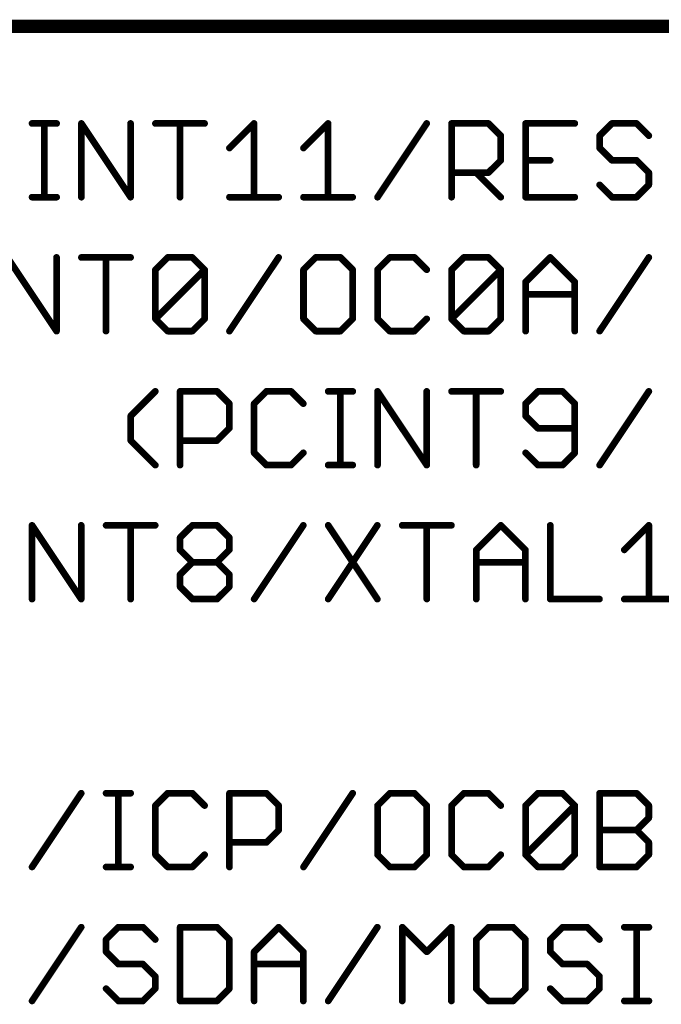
# Model space of a CAD drawing. Extents: x -3 to 170, y -3 to 86.
# Tile 9 of 27: x 47 to 59, y 65 to 84. Entities that reach past the tile are written whole.
import ezdxf

# ---------------------------------------------------------------- set-up
doc = ezdxf.new("R2010")
doc.units = 0
doc.layers.add('94', color=14, linetype='CONTINUOUS')
doc.layers.add('95', color=251, linetype='CONTINUOUS')

msp = doc.modelspace()

# ---------------------------------------------------------------- linework, layer by layer
at = {"layer": '94', "const_width": 0.254}
msp.add_lwpolyline([(25.4, 83.82), (73.66, 83.82)], dxfattribs=at)
at = {"layer": '95', "const_width": 0.127}
for points in [[(47.0632, 81.9797), (47.5293, 81.9797)], [(47.2962, 80.5815), (47.2962, 81.9797)], [(47.9987, 80.5815), (47.9987, 81.9797)], [(47.9987, 81.9797), (48.9308, 80.5815)], [(48.9308, 80.5815), (48.9308, 81.9797)], [(49.402, 81.9797), (50.3341, 81.9797)], [(49.868, 80.5815), (49.868, 81.9797)], [(50.8053, 81.5136), (51.2713, 81.9797)], [(51.2713, 81.9797), (51.2713, 80.5815)], [(52.2085, 81.5136), (52.6746, 81.9797)], [(52.6746, 81.9797), (52.6746, 80.5815)], [(53.6118, 80.5815), (54.5439, 81.9797)], [(55.0151, 80.5815), (55.0151, 81.9797)], [(55.0151, 81.9797), (55.7142, 81.9797)], [(55.7142, 81.9797), (55.9472, 81.7467)], [(57.3505, 81.9797), (56.4184, 81.9797)], [(56.4184, 81.9797), (56.4184, 80.5815)], [(58.0547, 81.9797), (57.8217, 81.7467)], [(58.5207, 81.9797), (58.0547, 81.9797)], [(58.7538, 81.7467), (58.5207, 81.9797)], [(55.9472, 81.7467), (55.9472, 81.2806)], [(57.8217, 81.7467), (57.8217, 81.5136)], [(57.8217, 81.5136), (58.0547, 81.2806)], [(55.9472, 81.2806), (55.7142, 81.0476)], [(56.4184, 81.2806), (56.8844, 81.2806)], [(58.0547, 81.2806), (58.5207, 81.2806)], [(58.5207, 81.2806), (58.7538, 81.0476)], [(55.7142, 81.0476), (55.0151, 81.0476)], [(55.4812, 81.0476), (55.9472, 80.5815)], [(58.7538, 81.0476), (58.7538, 80.8145)], [(58.0547, 80.5815), (57.8217, 80.8145)], [(58.7538, 80.8145), (58.5207, 80.5815)], [(47.0632, 80.5815), (47.5293, 80.5815)], [(50.8053, 80.5815), (51.7374, 80.5815)], [(52.2085, 80.5815), (53.1407, 80.5815)], [(56.4184, 80.5815), (57.3505, 80.5815)], [(58.5207, 80.5815), (58.0547, 80.5815)], [(46.5954, 79.4397), (47.5276, 78.0415)], [(47.5276, 78.0415), (47.5276, 79.4397)], [(47.9987, 79.4397), (48.9308, 79.4397)], [(48.4648, 78.0415), (48.4648, 79.4397)], [(49.402, 79.2067), (49.635, 79.4397)], [(49.635, 79.4397), (50.1011, 79.4397)], [(50.1011, 79.4397), (50.3341, 79.2067)], [(50.8053, 78.0415), (51.7374, 79.4397)], [(52.4416, 79.4397), (52.2085, 79.2067)], [(52.9076, 79.4397), (52.4416, 79.4397)], [(53.1407, 79.2067), (52.9076, 79.4397)], [(53.8448, 79.4397), (53.6118, 79.2067)], [(54.3109, 79.4397), (53.8448, 79.4397)], [(54.5439, 79.2067), (54.3109, 79.4397)], [(55.0151, 79.2067), (55.2481, 79.4397)], [(55.2481, 79.4397), (55.7142, 79.4397)], [(55.7142, 79.4397), (55.9472, 79.2067)], [(56.4184, 78.9736), (56.8844, 79.4397)], [(56.8844, 79.4397), (57.3505, 78.9736)], [(57.8216, 78.0415), (58.7538, 79.4397)], [(49.402, 78.2745), (49.402, 79.2067)], [(49.402, 78.2745), (50.3341, 79.2067)], [(50.3341, 79.2067), (50.3341, 78.2745)], [(52.2085, 79.2067), (52.2085, 78.2745)], [(53.1407, 78.2745), (53.1407, 79.2067)], [(53.6118, 79.2067), (53.6118, 78.2745)], [(55.0151, 78.2745), (55.0151, 79.2067)], [(55.0151, 78.2745), (55.9472, 79.2067)], [(55.9472, 79.2067), (55.9472, 78.2745)], [(56.4184, 78.0415), (56.4184, 78.9736)], [(57.3505, 78.9736), (57.3505, 78.0415)], [(56.4184, 78.7406), (57.3505, 78.7406)], [(49.635, 78.0415), (49.402, 78.2745)], [(50.3341, 78.2745), (50.1011, 78.0415)], [(52.2085, 78.2745), (52.4416, 78.0415)], [(52.9076, 78.0415), (53.1407, 78.2745)], [(53.6118, 78.2745), (53.8448, 78.0415)], [(54.3109, 78.0415), (54.5439, 78.2745)], [(55.2481, 78.0415), (55.0151, 78.2745)], [(55.9472, 78.2745), (55.7142, 78.0415)], [(50.1011, 78.0415), (49.635, 78.0415)], [(52.4416, 78.0415), (52.9076, 78.0415)], [(53.8448, 78.0415), (54.3109, 78.0415)], [(55.7142, 78.0415), (55.2481, 78.0415)], [(48.9342, 76.4336), (49.4003, 76.8997)], [(49.8698, 75.5015), (49.8698, 76.8997)], [(49.8698, 76.8997), (50.5688, 76.8997)], [(50.5688, 76.8997), (50.8019, 76.6667)], [(51.5061, 76.8997), (51.273, 76.6667)], [(51.9721, 76.8997), (51.5061, 76.8997)], [(52.2052, 76.6667), (51.9721, 76.8997)], [(52.6763, 76.8997), (53.1424, 76.8997)], [(52.9093, 75.5015), (52.9093, 76.8997)], [(53.6118, 75.5015), (53.6118, 76.8997)], [(53.6118, 76.8997), (54.544, 75.5015)], [(54.544, 75.5015), (54.544, 76.8997)], [(55.0151, 76.8997), (55.9472, 76.8997)], [(55.4812, 75.5015), (55.4812, 76.8997)], [(56.6514, 76.8997), (56.4184, 76.6667)], [(57.1175, 76.8997), (56.6514, 76.8997)], [(57.3505, 76.6667), (57.1175, 76.8997)], [(57.8217, 75.5015), (58.7538, 76.8997)], [(50.8019, 76.6667), (50.8019, 76.2006)], [(51.273, 76.6667), (51.273, 75.7345)], [(56.4184, 76.6667), (56.4184, 76.4336)], [(57.3505, 75.7345), (57.3505, 76.6667)], [(48.9342, 75.9676), (48.9342, 76.4336)], [(56.4184, 76.4336), (56.6514, 76.2006)], [(50.8019, 76.2006), (50.5688, 75.9676)], [(56.6514, 76.2006), (57.3505, 76.2006)], [(49.4003, 75.5015), (48.9342, 75.9676)], [(50.5688, 75.9676), (49.8698, 75.9676)], [(51.273, 75.7345), (51.5061, 75.5015)], [(51.9721, 75.5015), (52.2052, 75.7345)], [(56.4184, 75.7345), (56.6514, 75.5015)], [(57.1175, 75.5015), (57.3505, 75.7345)], [(51.5061, 75.5015), (51.9721, 75.5015)], [(52.6763, 75.5015), (53.1424, 75.5015)], [(56.6514, 75.5015), (57.1175, 75.5015)], [(47.0632, 72.9615), (47.0632, 74.3597)], [(47.0632, 74.3597), (47.9953, 72.9615)], [(47.9953, 72.9615), (47.9953, 74.3597)], [(48.4665, 74.3597), (49.3986, 74.3597)], [(48.9325, 72.9615), (48.9325, 74.3597)], [(49.8697, 74.1267), (50.1028, 74.3597)], [(50.1028, 74.3597), (50.5688, 74.3597)], [(50.5688, 74.3597), (50.8019, 74.1267)], [(51.273, 72.9615), (52.2052, 74.3597)], [(52.6763, 74.3597), (53.6084, 72.9615)], [(53.6084, 74.3597), (52.6763, 72.9615)], [(54.0796, 74.3597), (55.0117, 74.3597)], [(54.5456, 72.9615), (54.5456, 74.3597)], [(55.4829, 73.8936), (55.9489, 74.3597)], [(55.9489, 74.3597), (56.415, 73.8936)], [(56.8861, 74.3597), (56.8861, 72.9615)], [(58.2894, 73.8936), (58.7555, 74.3597)], [(58.7555, 74.3597), (58.7555, 72.9615)], [(49.8697, 73.8936), (49.8697, 74.1267)], [(50.8019, 74.1267), (50.8019, 73.8936)], [(50.1028, 73.6606), (49.8697, 73.8936)], [(50.8019, 73.8936), (50.5688, 73.6606)], [(55.4829, 72.9615), (55.4829, 73.8936)], [(56.415, 73.8936), (56.415, 72.9615)], [(49.8697, 73.4276), (50.1028, 73.6606)], [(50.1028, 73.6606), (50.5688, 73.6606)], [(50.5688, 73.6606), (50.8019, 73.4276)], [(55.4829, 73.6606), (56.415, 73.6606)], [(49.8697, 73.1945), (49.8697, 73.4276)], [(50.8019, 73.4276), (50.8019, 73.1945)], [(50.1028, 72.9615), (49.8697, 73.1945)], [(50.8019, 73.1945), (50.5688, 72.9615)], [(50.5688, 72.9615), (50.1028, 72.9615)], [(56.8861, 72.9615), (57.8183, 72.9615)], [(58.2894, 72.9615), (59.2215, 72.9615)], [(47.0632, 67.8815), (47.9953, 69.2797)], [(48.4665, 69.2797), (48.9325, 69.2797)], [(48.6995, 67.8815), (48.6995, 69.2797)], [(49.635, 69.2797), (49.402, 69.0467)], [(50.1011, 69.2797), (49.635, 69.2797)], [(50.3341, 69.0467), (50.1011, 69.2797)], [(50.8053, 67.8815), (50.8053, 69.2797)], [(50.8053, 69.2797), (51.5044, 69.2797)], [(51.5044, 69.2797), (51.7374, 69.0467)], [(52.2085, 67.8815), (53.1407, 69.2797)], [(53.8448, 69.2797), (53.6118, 69.0467)], [(54.3109, 69.2797), (53.8448, 69.2797)], [(54.5439, 69.0467), (54.3109, 69.2797)], [(55.2481, 69.2797), (55.0151, 69.0467)], [(55.7142, 69.2797), (55.2481, 69.2797)], [(55.9472, 69.0467), (55.7142, 69.2797)], [(56.4184, 69.0467), (56.6514, 69.2797)], [(56.6514, 69.2797), (57.1175, 69.2797)], [(57.1175, 69.2797), (57.3505, 69.0467)], [(57.8217, 67.8815), (57.8217, 69.2797)], [(57.8217, 69.2797), (58.5207, 69.2797)], [(58.5207, 69.2797), (58.7538, 69.0467)], [(49.402, 69.0467), (49.402, 68.1145)], [(51.7374, 69.0467), (51.7374, 68.5806)], [(53.6118, 69.0467), (53.6118, 68.1145)], [(54.5439, 68.1145), (54.5439, 69.0467)], [(55.0151, 69.0467), (55.0151, 68.1145)], [(56.4184, 68.1145), (56.4184, 69.0467)], [(56.4184, 68.1145), (57.3505, 69.0467)], [(57.3505, 69.0467), (57.3505, 68.1145)], [(58.7538, 69.0467), (58.7538, 68.8136)], [(58.7538, 68.8136), (58.5207, 68.5806)], [(51.7374, 68.5806), (51.5044, 68.3476)], [(57.8217, 68.5806), (58.5207, 68.5806)], [(58.5207, 68.5806), (58.7538, 68.3476)], [(51.5044, 68.3476), (50.8053, 68.3476)], [(58.7538, 68.3476), (58.7538, 68.1145)], [(49.402, 68.1145), (49.635, 67.8815)], [(50.1011, 67.8815), (50.3341, 68.1145)], [(53.6118, 68.1145), (53.8448, 67.8815)], [(54.3109, 67.8815), (54.5439, 68.1145)], [(55.0151, 68.1145), (55.2481, 67.8815)], [(55.7142, 67.8815), (55.9472, 68.1145)], [(56.6514, 67.8815), (56.4184, 68.1145)], [(57.3505, 68.1145), (57.1175, 67.8815)], [(58.7538, 68.1145), (58.5207, 67.8815)], [(48.4665, 67.8815), (48.9325, 67.8815)], [(49.635, 67.8815), (50.1011, 67.8815)], [(53.8448, 67.8815), (54.3109, 67.8815)], [(55.2481, 67.8815), (55.7142, 67.8815)], [(57.1175, 67.8815), (56.6514, 67.8815)], [(58.5207, 67.8815), (57.8217, 67.8815)], [(47.0632, 65.3415), (47.9953, 66.7397)], [(48.6995, 66.7397), (48.4665, 66.5067)], [(49.1656, 66.7397), (48.6995, 66.7397)], [(49.3986, 66.5067), (49.1656, 66.7397)], [(49.8697, 66.7397), (49.8697, 65.3415)], [(50.5688, 66.7397), (49.8697, 66.7397)], [(50.8019, 66.5067), (50.5688, 66.7397)], [(51.273, 66.2736), (51.7391, 66.7397)], [(51.7391, 66.7397), (52.2051, 66.2736)], [(52.6763, 65.3415), (53.6084, 66.7397)], [(54.0796, 65.3415), (54.0796, 66.7397)], [(54.0796, 66.7397), (54.5456, 66.2736)], [(54.5456, 66.2736), (55.0117, 66.7397)], [(55.0117, 66.7397), (55.0117, 65.3415)], [(55.7159, 66.7397), (55.4828, 66.5067)], [(56.1819, 66.7397), (55.7159, 66.7397)], [(56.415, 66.5067), (56.1819, 66.7397)], [(57.1192, 66.7397), (56.8861, 66.5067)], [(57.5852, 66.7397), (57.1192, 66.7397)], [(57.8183, 66.5067), (57.5852, 66.7397)], [(58.2894, 66.7397), (58.7555, 66.7397)], [(58.5224, 65.3415), (58.5224, 66.7397)], [(48.4665, 66.5067), (48.4665, 66.2736)], [(50.8019, 65.5745), (50.8019, 66.5067)], [(55.4828, 66.5067), (55.4828, 65.5745)], [(56.415, 65.5745), (56.415, 66.5067)], [(56.8861, 66.5067), (56.8861, 66.2736)], [(48.4665, 66.2736), (48.6995, 66.0406)], [(51.273, 65.3415), (51.273, 66.2736)], [(52.2051, 66.2736), (52.2051, 65.3415)], [(56.8861, 66.2736), (57.1192, 66.0406)], [(48.6995, 66.0406), (49.1656, 66.0406)], [(49.1656, 66.0406), (49.3986, 65.8076)], [(51.273, 66.0406), (52.2051, 66.0406)], [(57.1192, 66.0406), (57.5852, 66.0406)], [(57.5852, 66.0406), (57.8183, 65.8076)], [(49.3986, 65.8076), (49.3986, 65.5745)], [(57.8183, 65.8076), (57.8183, 65.5745)], [(48.6995, 65.3415), (48.4665, 65.5745)], [(49.3986, 65.5745), (49.1656, 65.3415)], [(50.5688, 65.3415), (50.8019, 65.5745)], [(55.4828, 65.5745), (55.7159, 65.3415)], [(56.1819, 65.3415), (56.415, 65.5745)], [(57.1192, 65.3415), (56.8861, 65.5745)], [(57.8183, 65.5745), (57.5852, 65.3415)], [(49.1656, 65.3415), (48.6995, 65.3415)], [(49.8697, 65.3415), (50.5688, 65.3415)], [(55.7159, 65.3415), (56.1819, 65.3415)], [(57.5852, 65.3415), (57.1192, 65.3415)], [(58.2894, 65.3415), (58.7555, 65.3415)]]:
    msp.add_lwpolyline(points, dxfattribs=at)
at = {"layer": '95', "const_width": 0.0635}
for points in [[(47.0632, 82.0114, 1), (47.0632, 81.9479)], [(47.328, 81.9797, 1), (47.2645, 81.9797)], [(47.5293, 81.9479, 1), (47.5293, 82.0114)], [(48.0305, 81.9797, 1), (47.967, 81.9797)], [(48.0251, 81.9973, 1), (47.9723, 81.9621)], [(48.9626, 81.9797, 1), (48.8991, 81.9797)], [(49.402, 82.0114, 1), (49.402, 81.9479)], [(49.8998, 81.9797, 1), (49.8363, 81.9797)], [(50.3341, 81.9479, 1), (50.3341, 82.0114)], [(51.3031, 81.9797, 1), (51.2396, 81.9797)], [(51.2938, 81.9572, 1), (51.2489, 82.0021)], [(52.7064, 81.9797, 1), (52.6429, 81.9797)], [(52.6971, 81.9572, 1), (52.6522, 82.0021)], [(54.5704, 81.9621, 1), (54.5175, 81.9973)], [(55.0468, 81.9797, 1), (54.9833, 81.9797)], [(55.0151, 82.0114, 1), (55.0151, 81.9479)], [(55.7366, 82.0021, 1), (55.6917, 81.9572)], [(55.7142, 81.9479, 1), (55.7142, 82.0114)], [(56.4501, 81.9797, 1), (56.3866, 81.9797)], [(56.4184, 82.0114, 1), (56.4184, 81.9479)], [(57.3505, 81.9479, 1), (57.3505, 82.0114)], [(58.0547, 82.0114, 1), (58.0547, 81.9479)], [(58.0771, 81.9572, 1), (58.0322, 82.0021)], [(58.5432, 82.0021, 1), (58.4983, 81.9572)], [(58.5207, 81.9479, 1), (58.5207, 82.0114)], [(55.979, 81.7467, 1), (55.9155, 81.7467)], [(55.9248, 81.7242, 1), (55.9697, 81.7691)], [(57.8534, 81.7467, 1), (57.7899, 81.7467)], [(57.7992, 81.7691, 1), (57.8441, 81.7242)], [(58.7313, 81.7242, 1), (58.7762, 81.7691)], [(50.7828, 81.5361, 1), (50.8277, 81.4912)], [(52.1861, 81.5361, 1), (52.231, 81.4912)], [(57.8441, 81.5361, 1), (57.7992, 81.4912)], [(57.7899, 81.5136, 1), (57.8534, 81.5136)], [(55.9155, 81.2806, 1), (55.979, 81.2806)], [(55.9697, 81.2581, 1), (55.9248, 81.303)], [(56.4184, 81.3123, 1), (56.4184, 81.2488)], [(56.8844, 81.2488, 1), (56.8844, 81.3123)], [(58.0547, 81.3123, 1), (58.0547, 81.2488)], [(58.0322, 81.2581, 1), (58.0771, 81.303)], [(58.5432, 81.303, 1), (58.4983, 81.2581)], [(58.5207, 81.2488, 1), (58.5207, 81.3123)], [(55.0151, 81.0793, 1), (55.0151, 81.0158)], [(55.5036, 81.07, 1), (55.4587, 81.0251)], [(55.6917, 81.07, 1), (55.7366, 81.0251)], [(55.7142, 81.0158, 1), (55.7142, 81.0793)], [(58.7855, 81.0476, 1), (58.722, 81.0476)], [(58.7313, 81.0251, 1), (58.7762, 81.07)], [(57.8441, 80.837, 1), (57.7992, 80.7921)], [(58.722, 80.8145, 1), (58.7855, 80.8145)], [(58.7762, 80.7921, 1), (58.7313, 80.837)], [(47.0632, 80.6133, 1), (47.0632, 80.5498)], [(47.2645, 80.5815, 1), (47.328, 80.5815)], [(47.5293, 80.5498, 1), (47.5293, 80.6133)], [(47.967, 80.5815, 1), (48.0305, 80.5815)], [(48.8991, 80.5815, 1), (48.9626, 80.5815)], [(48.9044, 80.5639, 1), (48.9573, 80.5991)], [(49.8363, 80.5815, 1), (49.8998, 80.5815)], [(50.8053, 80.6133, 1), (50.8053, 80.5498)], [(51.2396, 80.5815, 1), (51.3031, 80.5815)], [(51.7374, 80.5498, 1), (51.7374, 80.6133)], [(52.2085, 80.6133, 1), (52.2085, 80.5498)], [(52.6429, 80.5815, 1), (52.7064, 80.5815)], [(53.1407, 80.5498, 1), (53.1407, 80.6133)], [(53.5854, 80.5991, 1), (53.6382, 80.5639)], [(54.9833, 80.5815, 1), (55.0468, 80.5815)], [(55.9248, 80.559, 1), (55.9697, 80.604)], [(56.3866, 80.5815, 1), (56.4501, 80.5815)], [(56.4184, 80.6133, 1), (56.4184, 80.5498)], [(57.3505, 80.5498, 1), (57.3505, 80.6133)], [(58.0547, 80.6133, 1), (58.0547, 80.5498)], [(58.0322, 80.559, 1), (58.0771, 80.604)], [(58.4983, 80.604, 1), (58.5432, 80.559)], [(58.5207, 80.5498, 1), (58.5207, 80.6133)], [(47.5593, 79.4397, 1), (47.4958, 79.4397)], [(47.9987, 79.4714, 1), (47.9987, 79.4079)], [(48.4965, 79.4397, 1), (48.433, 79.4397)], [(48.9308, 79.4079, 1), (48.9308, 79.4714)], [(49.635, 79.4714, 1), (49.635, 79.4079)], [(49.6575, 79.4172, 1), (49.6126, 79.4621)], [(50.1235, 79.4621, 1), (50.0786, 79.4172)], [(50.1011, 79.4079, 1), (50.1011, 79.4714)], [(51.7638, 79.4221, 1), (51.711, 79.4573)], [(52.4416, 79.4714, 1), (52.4416, 79.4079)], [(52.464, 79.4172, 1), (52.4191, 79.4621)], [(52.9301, 79.4621, 1), (52.8852, 79.4172)], [(52.9076, 79.4079, 1), (52.9076, 79.4714)], [(53.8448, 79.4714, 1), (53.8448, 79.4079)], [(53.8673, 79.4172, 1), (53.8224, 79.4621)], [(54.3334, 79.4621, 1), (54.2885, 79.4172)], [(54.3109, 79.4079, 1), (54.3109, 79.4714)], [(55.2481, 79.4714, 1), (55.2481, 79.4079)], [(55.2706, 79.4172, 1), (55.2257, 79.4621)], [(55.7366, 79.4621, 1), (55.6917, 79.4172)], [(55.7142, 79.4079, 1), (55.7142, 79.4714)], [(56.9069, 79.4621, 1), (56.862, 79.4172)], [(56.9069, 79.4172, 1), (56.862, 79.4621)], [(58.7802, 79.4221, 1), (58.7274, 79.4573)], [(49.4337, 79.2067, 1), (49.3702, 79.2067)], [(49.3795, 79.2291, 1), (49.4244, 79.1842)], [(50.3659, 79.2067, 1), (50.3024, 79.2067)], [(50.3566, 79.1842, 1), (50.3117, 79.2291)], [(50.3117, 79.1842, 1), (50.3566, 79.2291)], [(52.2403, 79.2067, 1), (52.1768, 79.2067)], [(52.1861, 79.2291, 1), (52.231, 79.1842)], [(53.1724, 79.2067, 1), (53.1089, 79.2067)], [(53.1182, 79.1842, 1), (53.1631, 79.2291)], [(53.6436, 79.2067, 1), (53.5801, 79.2067)], [(53.5894, 79.2291, 1), (53.6343, 79.1842)], [(54.5215, 79.1842, 1), (54.5664, 79.2291)], [(55.0468, 79.2067, 1), (54.9833, 79.2067)], [(54.9926, 79.2291, 1), (55.0375, 79.1842)], [(55.979, 79.2067, 1), (55.9155, 79.2067)], [(55.9697, 79.1842, 1), (55.9248, 79.2291)], [(55.9248, 79.1842, 1), (55.9697, 79.2291)], [(56.4501, 78.9736, 1), (56.3866, 78.9736)], [(56.3959, 78.9961, 1), (56.4408, 78.9512)], [(57.3822, 78.9736, 1), (57.3187, 78.9736)], [(57.328, 78.9512, 1), (57.3729, 78.9961)], [(56.4184, 78.7723, 1), (56.4184, 78.7088)], [(57.3505, 78.7088, 1), (57.3505, 78.7723)], [(49.3702, 78.2745, 1), (49.4337, 78.2745)], [(49.4244, 78.297, 1), (49.3795, 78.2521)], [(49.3795, 78.297, 1), (49.4244, 78.2521)], [(50.3024, 78.2745, 1), (50.3659, 78.2745)], [(50.3566, 78.2521, 1), (50.3117, 78.297)], [(52.1768, 78.2745, 1), (52.2403, 78.2745)], [(52.231, 78.297, 1), (52.1861, 78.2521)], [(53.1089, 78.2745, 1), (53.1724, 78.2745)], [(53.1631, 78.2521, 1), (53.1182, 78.297)], [(53.5801, 78.2745, 1), (53.6436, 78.2745)], [(53.6343, 78.297, 1), (53.5894, 78.2521)], [(54.5664, 78.2521, 1), (54.5215, 78.297)], [(54.9833, 78.2745, 1), (55.0468, 78.2745)], [(55.0375, 78.297, 1), (54.9926, 78.2521)], [(54.9926, 78.297, 1), (55.0375, 78.2521)], [(55.9155, 78.2745, 1), (55.979, 78.2745)], [(55.9697, 78.2521, 1), (55.9248, 78.297)], [(47.4958, 78.0415, 1), (47.5593, 78.0415)], [(47.5011, 78.0239, 1), (47.554, 78.0591)], [(48.433, 78.0415, 1), (48.4965, 78.0415)], [(49.635, 78.0733, 1), (49.635, 78.0097)], [(49.6126, 78.019, 1), (49.6575, 78.064)], [(50.0786, 78.064, 1), (50.1235, 78.019)], [(50.1011, 78.0097, 1), (50.1011, 78.0733)], [(50.7788, 78.0591, 1), (50.8317, 78.0239)], [(52.4416, 78.0733, 1), (52.4416, 78.0097)], [(52.4191, 78.019, 1), (52.464, 78.064)], [(52.8852, 78.064, 1), (52.9301, 78.019)], [(52.9076, 78.0097, 1), (52.9076, 78.0733)], [(53.8448, 78.0733, 1), (53.8448, 78.0097)], [(53.8224, 78.019, 1), (53.8673, 78.064)], [(54.2885, 78.064, 1), (54.3334, 78.019)], [(54.3109, 78.0097, 1), (54.3109, 78.0733)], [(55.2481, 78.0733, 1), (55.2481, 78.0097)], [(55.2257, 78.019, 1), (55.2706, 78.064)], [(55.6917, 78.064, 1), (55.7366, 78.019)], [(55.7142, 78.0097, 1), (55.7142, 78.0733)], [(56.3866, 78.0415, 1), (56.4501, 78.0415)], [(57.3187, 78.0415, 1), (57.3822, 78.0415)], [(57.7952, 78.0591, 1), (57.8481, 78.0239)], [(49.4227, 76.8772, 1), (49.3778, 76.9221)], [(49.9015, 76.8997, 1), (49.838, 76.8997)], [(49.8698, 76.9314, 1), (49.8698, 76.8679)], [(50.5913, 76.9221, 1), (50.5464, 76.8772)], [(50.5688, 76.8679, 1), (50.5688, 76.9314)], [(51.5061, 76.9314, 1), (51.5061, 76.8679)], [(51.5285, 76.8772, 1), (51.4836, 76.9221)], [(51.9946, 76.9221, 1), (51.9497, 76.8772)], [(51.9721, 76.8679, 1), (51.9721, 76.9314)], [(52.6763, 76.9314, 1), (52.6763, 76.8679)], [(52.9411, 76.8997, 1), (52.8776, 76.8997)], [(53.1424, 76.8679, 1), (53.1424, 76.9314)], [(53.6436, 76.8997, 1), (53.5801, 76.8997)], [(53.6382, 76.9173, 1), (53.5854, 76.8821)], [(54.5757, 76.8997, 1), (54.5122, 76.8997)], [(55.0151, 76.9314, 1), (55.0151, 76.8679)], [(55.5129, 76.8997, 1), (55.4494, 76.8997)], [(55.9472, 76.8679, 1), (55.9472, 76.9314)], [(56.6514, 76.9314, 1), (56.6514, 76.8679)], [(56.6739, 76.8772, 1), (56.629, 76.9221)], [(57.1399, 76.9221, 1), (57.095, 76.8772)], [(57.1175, 76.8679, 1), (57.1175, 76.9314)], [(58.7802, 76.8821, 1), (58.7274, 76.9173)], [(50.8336, 76.6667, 1), (50.7701, 76.6667)], [(51.3048, 76.6667, 1), (51.2413, 76.6667)], [(56.4501, 76.6667, 1), (56.3866, 76.6667)], [(57.3823, 76.6667, 1), (57.3188, 76.6667)], [(50.7794, 76.6442, 1), (50.8243, 76.6891)], [(51.2506, 76.6891, 1), (51.2955, 76.6442)], [(52.1827, 76.6442, 1), (52.2276, 76.6891)], [(56.3959, 76.6891, 1), (56.4408, 76.6442)], [(57.3281, 76.6442, 1), (57.373, 76.6891)], [(48.966, 76.4336, 1), (48.9025, 76.4336)], [(48.9118, 76.4561, 1), (48.9567, 76.4112)], [(56.3866, 76.4336, 1), (56.4501, 76.4336)], [(56.4408, 76.4561, 1), (56.3959, 76.4112)], [(50.7701, 76.2006, 1), (50.8336, 76.2006)], [(50.8243, 76.1781, 1), (50.7794, 76.223)], [(56.6514, 76.2323, 1), (56.6514, 76.1688)], [(56.629, 76.1781, 1), (56.6739, 76.223)], [(57.3505, 76.1688, 1), (57.3505, 76.2323)], [(48.9567, 75.99, 1), (48.9118, 75.9451)], [(48.9025, 75.9676, 1), (48.966, 75.9676)], [(49.8698, 75.9993, 1), (49.8698, 75.9358)], [(50.5464, 75.99, 1), (50.5913, 75.9451)], [(50.5688, 75.9358, 1), (50.5688, 75.9993)], [(51.2955, 75.757, 1), (51.2506, 75.7121)], [(52.2276, 75.7121, 1), (52.1827, 75.757)], [(56.4408, 75.757, 1), (56.3959, 75.7121)], [(57.373, 75.7121, 1), (57.3281, 75.757)], [(51.2413, 75.7345, 1), (51.3048, 75.7345)], [(57.3188, 75.7345, 1), (57.3823, 75.7345)], [(49.3778, 75.479, 1), (49.4227, 75.524)], [(49.838, 75.5015, 1), (49.9015, 75.5015)], [(51.5061, 75.5333, 1), (51.5061, 75.4698)], [(51.4836, 75.479, 1), (51.5285, 75.524)], [(51.9497, 75.524, 1), (51.9946, 75.479)], [(51.9721, 75.4698, 1), (51.9721, 75.5333)], [(52.6763, 75.5333, 1), (52.6763, 75.4698)], [(52.8776, 75.5015, 1), (52.9411, 75.5015)], [(53.1424, 75.4698, 1), (53.1424, 75.5333)], [(53.5801, 75.5015, 1), (53.6436, 75.5015)], [(54.5122, 75.5015, 1), (54.5757, 75.5015)], [(54.5175, 75.4839, 1), (54.5704, 75.5191)], [(55.4494, 75.5015, 1), (55.5129, 75.5015)], [(56.6514, 75.5333, 1), (56.6514, 75.4698)], [(56.629, 75.479, 1), (56.6739, 75.524)], [(57.095, 75.524, 1), (57.1399, 75.479)], [(57.1175, 75.4698, 1), (57.1175, 75.5333)], [(57.7952, 75.5191, 1), (57.8481, 75.4839)], [(47.0949, 74.3597, 1), (47.0314, 74.3597)], [(47.0896, 74.3773, 1), (47.0368, 74.3421)], [(48.0271, 74.3597, 1), (47.9636, 74.3597)], [(48.4665, 74.3914, 1), (48.4665, 74.3279)], [(48.9643, 74.3597, 1), (48.9008, 74.3597)], [(49.3986, 74.3279, 1), (49.3986, 74.3914)], [(50.1028, 74.3914, 1), (50.1028, 74.3279)], [(50.1252, 74.3372, 1), (50.0803, 74.3821)], [(50.5913, 74.3821, 1), (50.5464, 74.3372)], [(50.5688, 74.3279, 1), (50.5688, 74.3914)], [(52.2316, 74.3421, 1), (52.1787, 74.3773)], [(52.7027, 74.3773, 1), (52.6499, 74.3421)], [(53.6348, 74.3421, 1), (53.582, 74.3773)], [(54.0796, 74.3914, 1), (54.0796, 74.3279)], [(54.5774, 74.3597, 1), (54.5139, 74.3597)], [(55.0117, 74.3279, 1), (55.0117, 74.3914)], [(55.9714, 74.3821, 1), (55.9265, 74.3372)], [(55.9714, 74.3372, 1), (55.9265, 74.3821)], [(56.9179, 74.3597, 1), (56.8544, 74.3597)], [(58.7872, 74.3597, 1), (58.7237, 74.3597)], [(58.7779, 74.3372, 1), (58.733, 74.3821)], [(49.9015, 74.1267, 1), (49.838, 74.1267)], [(49.8473, 74.1491, 1), (49.8922, 74.1042)], [(50.8336, 74.1267, 1), (50.7701, 74.1267)], [(50.7794, 74.1042, 1), (50.8243, 74.1491)], [(49.8922, 73.9161, 1), (49.8473, 73.8712)], [(50.8243, 73.8712, 1), (50.7794, 73.9161)], [(55.5146, 73.8936, 1), (55.4511, 73.8936)], [(55.4604, 73.9161, 1), (55.5053, 73.8712)], [(56.4467, 73.8936, 1), (56.3832, 73.8936)], [(56.3925, 73.8712, 1), (56.4374, 73.9161)], [(58.267, 73.9161, 1), (58.3119, 73.8712)], [(49.838, 73.8936, 1), (49.9015, 73.8936)], [(50.7701, 73.8936, 1), (50.8336, 73.8936)], [(50.1028, 73.6923, 1), (50.1028, 73.6288)], [(50.1252, 73.6381, 1), (50.0803, 73.683)], [(50.0803, 73.6381, 1), (50.1252, 73.683)], [(50.5913, 73.683, 1), (50.5464, 73.6381)], [(50.5464, 73.683, 1), (50.5913, 73.6381)], [(50.5688, 73.6288, 1), (50.5688, 73.6923)], [(55.4829, 73.6923, 1), (55.4829, 73.6288)], [(56.415, 73.6288, 1), (56.415, 73.6923)], [(49.9015, 73.4276, 1), (49.838, 73.4276)], [(49.8473, 73.45, 1), (49.8922, 73.4051)], [(50.8336, 73.4276, 1), (50.7701, 73.4276)], [(50.7794, 73.4051, 1), (50.8243, 73.45)], [(49.838, 73.1945, 1), (49.9015, 73.1945)], [(49.8922, 73.217, 1), (49.8473, 73.1721)], [(50.7701, 73.1945, 1), (50.8336, 73.1945)], [(50.8243, 73.1721, 1), (50.7794, 73.217)], [(47.9689, 72.9439, 1), (48.0217, 72.9791)], [(50.1028, 72.9933, 1), (50.1028, 72.9297)], [(50.0803, 72.939, 1), (50.1252, 72.984)], [(50.5464, 72.984, 1), (50.5913, 72.939)], [(50.5688, 72.9297, 1), (50.5688, 72.9933)], [(51.2466, 72.9791, 1), (51.2994, 72.9439)], [(52.6499, 72.9791, 1), (52.7027, 72.9439)], [(53.582, 72.9439, 1), (53.6348, 72.9791)], [(56.8861, 72.9933, 1), (56.8861, 72.9297)], [(57.8183, 72.9297, 1), (57.8183, 72.9933)], [(58.2894, 72.9933, 1), (58.2894, 72.9297)], [(47.0314, 72.9615, 1), (47.0949, 72.9615)], [(47.9636, 72.9615, 1), (48.0271, 72.9615)], [(48.9008, 72.9615, 1), (48.9643, 72.9615)], [(54.5139, 72.9615, 1), (54.5774, 72.9615)], [(55.4511, 72.9615, 1), (55.5146, 72.9615)], [(56.3832, 72.9615, 1), (56.4467, 72.9615)], [(56.8544, 72.9615, 1), (56.9179, 72.9615)], [(58.7237, 72.9615, 1), (58.7872, 72.9615)], [(48.0217, 69.2621, 1), (47.9689, 69.2973)], [(48.4665, 69.3114, 1), (48.4665, 69.2479)], [(48.7312, 69.2797, 1), (48.6677, 69.2797)], [(48.9325, 69.2479, 1), (48.9325, 69.3114)], [(49.635, 69.3114, 1), (49.635, 69.2479)], [(49.6575, 69.2572, 1), (49.6126, 69.3021)], [(50.1235, 69.3021, 1), (50.0786, 69.2572)], [(50.1011, 69.2479, 1), (50.1011, 69.3114)], [(50.837, 69.2797, 1), (50.7735, 69.2797)], [(50.8053, 69.3114, 1), (50.8053, 69.2479)], [(51.5268, 69.3021, 1), (51.4819, 69.2572)], [(51.5044, 69.2479, 1), (51.5044, 69.3114)], [(53.1671, 69.2621, 1), (53.1142, 69.2973)], [(53.8448, 69.3114, 1), (53.8448, 69.2479)], [(53.8673, 69.2572, 1), (53.8224, 69.3021)], [(54.3334, 69.3021, 1), (54.2885, 69.2572)], [(54.3109, 69.2479, 1), (54.3109, 69.3114)], [(55.2481, 69.3114, 1), (55.2481, 69.2479)], [(55.2706, 69.2572, 1), (55.2257, 69.3021)], [(55.7366, 69.3021, 1), (55.6917, 69.2572)], [(55.7142, 69.2479, 1), (55.7142, 69.3114)], [(56.6514, 69.3114, 1), (56.6514, 69.2479)], [(56.6739, 69.2572, 1), (56.629, 69.3021)], [(57.1399, 69.3021, 1), (57.095, 69.2572)], [(57.1175, 69.2479, 1), (57.1175, 69.3114)], [(57.8534, 69.2797, 1), (57.7899, 69.2797)], [(57.8217, 69.3114, 1), (57.8217, 69.2479)], [(58.5432, 69.3021, 1), (58.4983, 69.2572)], [(58.5207, 69.2479, 1), (58.5207, 69.3114)], [(49.4337, 69.0467, 1), (49.3702, 69.0467)], [(49.3795, 69.0691, 1), (49.4244, 69.0242)], [(50.3117, 69.0242, 1), (50.3566, 69.0691)], [(51.7691, 69.0467, 1), (51.7056, 69.0467)], [(51.7149, 69.0242, 1), (51.7598, 69.0691)], [(53.6436, 69.0467, 1), (53.5801, 69.0467)], [(53.5894, 69.0691, 1), (53.6343, 69.0242)], [(54.5757, 69.0467, 1), (54.5122, 69.0467)], [(54.5215, 69.0242, 1), (54.5664, 69.0691)], [(55.0468, 69.0467, 1), (54.9833, 69.0467)], [(54.9926, 69.0691, 1), (55.0375, 69.0242)], [(55.9248, 69.0242, 1), (55.9697, 69.0691)], [(56.4501, 69.0467, 1), (56.3866, 69.0467)], [(56.3959, 69.0691, 1), (56.4408, 69.0242)], [(57.3823, 69.0467, 1), (57.3188, 69.0467)], [(57.373, 69.0242, 1), (57.328, 69.0691)], [(57.328, 69.0242, 1), (57.373, 69.0691)], [(58.7855, 69.0467, 1), (58.722, 69.0467)], [(58.7313, 69.0242, 1), (58.7762, 69.0691)], [(58.722, 68.8136, 1), (58.7855, 68.8136)], [(58.7762, 68.7912, 1), (58.7313, 68.8361)], [(51.7056, 68.5806, 1), (51.7691, 68.5806)], [(51.7598, 68.5581, 1), (51.7149, 68.603)], [(57.8217, 68.6123, 1), (57.8217, 68.5488)], [(58.5432, 68.603, 1), (58.4983, 68.5581)], [(58.4983, 68.603, 1), (58.5432, 68.5581)], [(58.5207, 68.5488, 1), (58.5207, 68.6123)], [(50.8053, 68.3793, 1), (50.8053, 68.3158)], [(51.4819, 68.37, 1), (51.5268, 68.3251)], [(51.5044, 68.3158, 1), (51.5044, 68.3793)], [(58.7855, 68.3476, 1), (58.722, 68.3476)], [(58.7313, 68.3251, 1), (58.7762, 68.37)], [(49.3702, 68.1145, 1), (49.4337, 68.1145)], [(49.4244, 68.137, 1), (49.3795, 68.0921)], [(50.3566, 68.0921, 1), (50.3117, 68.137)], [(53.5801, 68.1145, 1), (53.6436, 68.1145)], [(53.6343, 68.137, 1), (53.5894, 68.0921)], [(54.5122, 68.1145, 1), (54.5757, 68.1145)], [(54.5664, 68.0921, 1), (54.5215, 68.137)], [(54.9833, 68.1145, 1), (55.0468, 68.1145)], [(55.0375, 68.137, 1), (54.9926, 68.0921)], [(55.9697, 68.0921, 1), (55.9248, 68.137)], [(56.3866, 68.1145, 1), (56.4501, 68.1145)], [(56.4408, 68.137, 1), (56.3959, 68.0921)], [(56.3959, 68.137, 1), (56.4408, 68.0921)], [(57.3188, 68.1145, 1), (57.3823, 68.1145)], [(57.373, 68.0921, 1), (57.328, 68.137)], [(58.722, 68.1145, 1), (58.7855, 68.1145)], [(58.7762, 68.0921, 1), (58.7313, 68.137)], [(47.0368, 67.8991, 1), (47.0896, 67.8639)], [(48.4665, 67.9133, 1), (48.4665, 67.8498)], [(48.6677, 67.8815, 1), (48.7312, 67.8815)], [(48.9325, 67.8498, 1), (48.9325, 67.9133)], [(49.635, 67.9133, 1), (49.635, 67.8498)], [(49.6126, 67.859, 1), (49.6575, 67.904)], [(50.0786, 67.904, 1), (50.1235, 67.859)], [(50.1011, 67.8498, 1), (50.1011, 67.9133)], [(50.7735, 67.8815, 1), (50.837, 67.8815)], [(52.1821, 67.8991, 1), (52.235, 67.8639)], [(53.8448, 67.9133, 1), (53.8448, 67.8498)], [(53.8224, 67.859, 1), (53.8673, 67.904)], [(54.2885, 67.904, 1), (54.3334, 67.859)], [(54.3109, 67.8498, 1), (54.3109, 67.9133)], [(55.2481, 67.9133, 1), (55.2481, 67.8498)], [(55.2257, 67.859, 1), (55.2706, 67.904)], [(55.6917, 67.904, 1), (55.7366, 67.859)], [(55.7142, 67.8498, 1), (55.7142, 67.9133)], [(56.6514, 67.9133, 1), (56.6514, 67.8498)], [(56.629, 67.859, 1), (56.6739, 67.904)], [(57.095, 67.904, 1), (57.1399, 67.859)], [(57.1175, 67.8498, 1), (57.1175, 67.9133)], [(57.8217, 67.9133, 1), (57.8217, 67.8498)], [(57.7899, 67.8815, 1), (57.8534, 67.8815)], [(58.4983, 67.904, 1), (58.5432, 67.859)], [(58.5207, 67.8498, 1), (58.5207, 67.9133)], [(48.0217, 66.7221, 1), (47.9689, 66.7573)], [(48.6995, 66.7714, 1), (48.6995, 66.7079)], [(48.7219, 66.7172, 1), (48.677, 66.7621)], [(49.188, 66.7621, 1), (49.1431, 66.7172)], [(49.1656, 66.7079, 1), (49.1656, 66.7714)], [(49.9015, 66.7397, 1), (49.838, 66.7397)], [(49.8697, 66.7714, 1), (49.8697, 66.7079)], [(50.5913, 66.7621, 1), (50.5464, 66.7172)], [(50.5688, 66.7079, 1), (50.5688, 66.7714)], [(51.7615, 66.7621, 1), (51.7166, 66.7172)], [(51.7615, 66.7172, 1), (51.7166, 66.7621)], [(53.6348, 66.7221, 1), (53.582, 66.7573)], [(54.1113, 66.7397, 1), (54.0478, 66.7397)], [(54.102, 66.7621, 1), (54.0571, 66.7172)], [(55.0434, 66.7397, 1), (54.9799, 66.7397)], [(55.0341, 66.7172, 1), (54.9892, 66.7621)], [(55.7159, 66.7714, 1), (55.7159, 66.7079)], [(55.7383, 66.7172, 1), (55.6934, 66.7621)], [(56.2044, 66.7621, 1), (56.1595, 66.7172)], [(56.1819, 66.7079, 1), (56.1819, 66.7714)], [(57.1192, 66.7714, 1), (57.1192, 66.7079)], [(57.1416, 66.7172, 1), (57.0967, 66.7621)], [(57.6077, 66.7621, 1), (57.5628, 66.7172)], [(57.5852, 66.7079, 1), (57.5852, 66.7714)], [(58.2894, 66.7714, 1), (58.2894, 66.7079)], [(58.5542, 66.7397, 1), (58.4907, 66.7397)], [(58.7555, 66.7079, 1), (58.7555, 66.7714)], [(48.4982, 66.5067, 1), (48.4347, 66.5067)], [(48.444, 66.5291, 1), (48.4889, 66.4842)], [(49.3761, 66.4842, 1), (49.421, 66.5291)], [(50.8336, 66.5067, 1), (50.7701, 66.5067)], [(50.7794, 66.4842, 1), (50.8243, 66.5291)], [(55.5146, 66.5067, 1), (55.4511, 66.5067)], [(55.4604, 66.5291, 1), (55.5053, 66.4842)], [(56.4467, 66.5067, 1), (56.3832, 66.5067)], [(56.3925, 66.4842, 1), (56.4374, 66.5291)], [(56.9179, 66.5067, 1), (56.8544, 66.5067)], [(56.8637, 66.5291, 1), (56.9086, 66.4842)], [(57.7958, 66.4842, 1), (57.8407, 66.5291)], [(48.4347, 66.2736, 1), (48.4982, 66.2736)], [(48.4889, 66.2961, 1), (48.444, 66.2512)], [(51.3048, 66.2736, 1), (51.2413, 66.2736)], [(51.2506, 66.2961, 1), (51.2955, 66.2512)], [(52.2369, 66.2736, 1), (52.1734, 66.2736)], [(52.1827, 66.2512, 1), (52.2276, 66.2961)], [(54.5232, 66.2961, 1), (54.5681, 66.2512)], [(54.5232, 66.2512, 1), (54.5681, 66.2961)], [(56.8544, 66.2736, 1), (56.9179, 66.2736)], [(56.9086, 66.2961, 1), (56.8637, 66.2512)], [(48.6995, 66.0723, 1), (48.6995, 66.0088)], [(48.677, 66.0181, 1), (48.7219, 66.063)], [(49.188, 66.063, 1), (49.1431, 66.0181)], [(49.1656, 66.0088, 1), (49.1656, 66.0723)], [(51.273, 66.0723, 1), (51.273, 66.0088)], [(52.2051, 66.0088, 1), (52.2051, 66.0723)], [(57.1192, 66.0723, 1), (57.1192, 66.0088)], [(57.0967, 66.0181, 1), (57.1416, 66.063)], [(57.6077, 66.063, 1), (57.5628, 66.0181)], [(57.5852, 66.0088, 1), (57.5852, 66.0723)], [(49.4303, 65.8076, 1), (49.3668, 65.8076)], [(49.3761, 65.7851, 1), (49.421, 65.83)], [(57.85, 65.8076, 1), (57.7865, 65.8076)], [(57.7958, 65.7851, 1), (57.8407, 65.83)], [(48.4889, 65.597, 1), (48.444, 65.5521)], [(49.3668, 65.5745, 1), (49.4303, 65.5745)], [(49.421, 65.5521, 1), (49.3761, 65.597)], [(50.7701, 65.5745, 1), (50.8336, 65.5745)], [(50.8243, 65.5521, 1), (50.7794, 65.597)], [(55.4511, 65.5745, 1), (55.5146, 65.5745)], [(55.5053, 65.597, 1), (55.4604, 65.5521)], [(56.3832, 65.5745, 1), (56.4467, 65.5745)], [(56.4374, 65.5521, 1), (56.3925, 65.597)], [(56.9086, 65.597, 1), (56.8637, 65.5521)], [(57.7865, 65.5745, 1), (57.85, 65.5745)], [(57.8407, 65.5521, 1), (57.7958, 65.597)], [(47.0368, 65.3591, 1), (47.0896, 65.3239)], [(48.6995, 65.3732, 1), (48.6995, 65.3097)], [(48.677, 65.319, 1), (48.7219, 65.364)], [(49.1431, 65.364, 1), (49.188, 65.319)], [(49.1656, 65.3097, 1), (49.1656, 65.3732)], [(49.8697, 65.3732, 1), (49.8697, 65.3097)], [(49.838, 65.3415, 1), (49.9015, 65.3415)], [(50.5464, 65.364, 1), (50.5913, 65.319)], [(50.5688, 65.3097, 1), (50.5688, 65.3732)], [(51.2413, 65.3415, 1), (51.3048, 65.3415)], [(52.1734, 65.3415, 1), (52.2369, 65.3415)], [(52.6499, 65.3591, 1), (52.7027, 65.3239)], [(54.0478, 65.3415, 1), (54.1113, 65.3415)], [(54.9799, 65.3415, 1), (55.0434, 65.3415)], [(55.7159, 65.3732, 1), (55.7159, 65.3097)], [(55.6934, 65.319, 1), (55.7383, 65.364)], [(56.1595, 65.364, 1), (56.2044, 65.319)], [(56.1819, 65.3097, 1), (56.1819, 65.3732)], [(57.1192, 65.3732, 1), (57.1192, 65.3097)], [(57.0967, 65.319, 1), (57.1416, 65.364)], [(57.5628, 65.364, 1), (57.6077, 65.319)], [(57.5852, 65.3097, 1), (57.5852, 65.3732)], [(58.2894, 65.3732, 1), (58.2894, 65.3097)], [(58.4907, 65.3415, 1), (58.5542, 65.3415)], [(58.7555, 65.3097, 1), (58.7555, 65.3732)]]:
    msp.add_lwpolyline(points, format="xyb", dxfattribs=at)

doc.saveas('drawing.dxf')
